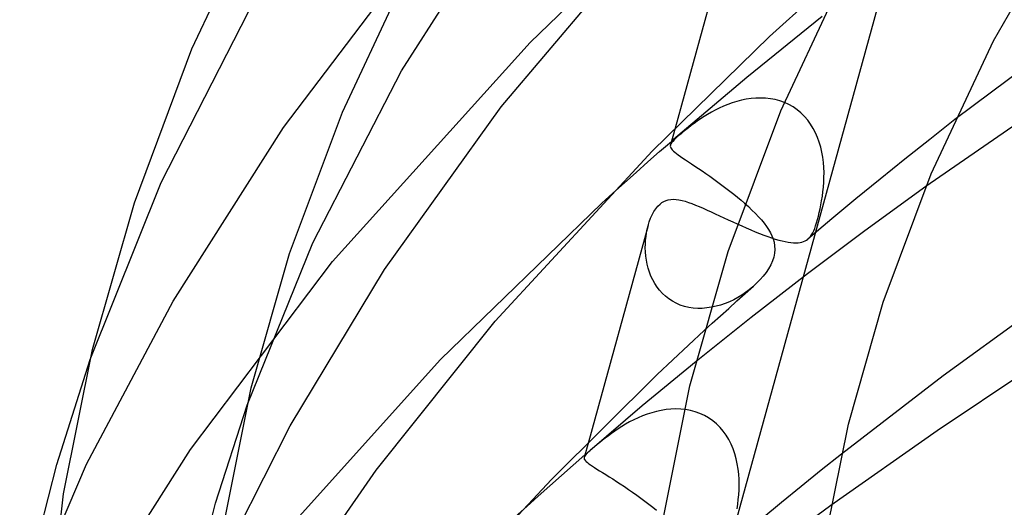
# Model space of a CAD drawing. Header units: millimetres. Extents: x -221 to 221, y -112 to 248.
# Tile 22 of 79: x -168 to -144, y 169 to 181. Entities that reach past the tile are written whole.
import ezdxf

# ---------------------------------------------------------------- set-up
doc = ezdxf.new("R2010")
doc.units = ezdxf.units.MM
doc.layers.add('HIDDEN', color=7, linetype='Continuous')
doc.layers.add('THICK', color=7, linetype='Continuous')

msp = doc.modelspace()

# ---------------------------------------------------------------- linework, layer by layer
at = {"layer": 'HIDDEN'}
for p, q in [((-145.778, 186.042), (-152.705, 160.917)), ((-155.518, 180.752), (-151.659, 184.49)), ((-150.536, 183.833), (-151.964, 178.653)), ((-161.563, 178.669), (-158.117, 183.22)), ((-164.565, 177.326), (-162.232, 181.886)), ((-148.357, 181.393), (-150.207, 179.895)), ((-160.365, 175.382), (-155.518, 180.752)), ((-150.207, 179.895), (-151.998, 178.38)), ((-150.1, 179.38), (-150.218, 179.362)), ((-149.981, 179.391), (-150.1, 179.38)), ((-149.862, 179.394), (-149.981, 179.391)), ((-149.743, 179.389), (-149.862, 179.394)), ((-149.625, 179.376), (-149.743, 179.389)), ((-149.508, 179.355), (-149.625, 179.376)), ((-150.879, 179.144), (-150.978, 179.095)), ((-150.776, 179.191), (-150.879, 179.144)), ((-150.67, 179.234), (-150.776, 179.191)), ((-150.561, 179.273), (-150.67, 179.234)), ((-150.449, 179.308), (-150.561, 179.273)), ((-150.334, 179.338), (-150.449, 179.308)), ((-150.218, 179.362), (-150.334, 179.338)), ((-149.394, 179.324), (-149.508, 179.355)), ((-149.281, 179.283), (-149.394, 179.324)), ((-149.173, 179.234), (-149.281, 179.283)), ((-149.069, 179.175), (-149.173, 179.234)), ((-148.969, 179.106), (-149.069, 179.175)), ((-151.253, 178.937), (-151.337, 178.882)), ((-151.165, 178.991), (-151.253, 178.937)), ((-151.073, 179.044), (-151.165, 178.991)), ((-150.978, 179.095), (-151.073, 179.044)), ((-148.876, 179.03), (-148.969, 179.106)), ((-148.79, 178.945), (-148.876, 179.03)), ((-148.711, 178.852), (-148.79, 178.945)), ((-164.27, 174.413), (-161.563, 178.669)), ((-151.635, 178.667), (-151.7, 178.616)), ((-151.567, 178.72), (-151.635, 178.667)), ((-151.494, 178.773), (-151.567, 178.72)), ((-151.418, 178.827), (-151.494, 178.773)), ((-151.337, 178.882), (-151.418, 178.827)), ((-148.639, 178.754), (-148.711, 178.852)), ((-148.574, 178.649), (-148.639, 178.754)), ((-148.517, 178.54), (-148.574, 178.649)), ((-145.1, 178.864), (-145.717, 178.381)), ((-151.91, 178.44), (-151.95, 178.404)), ((-151.868, 178.477), (-151.91, 178.44)), ((-151.817, 178.52), (-151.868, 178.477)), ((-151.761, 178.567), (-151.817, 178.52)), ((-151.7, 178.616), (-151.761, 178.567)), ((-148.468, 178.426), (-148.517, 178.54)), ((-148.426, 178.309), (-148.468, 178.426)), ((-152.067, 178.268), (-152.078, 178.24)), ((-152.048, 178.298), (-152.067, 178.268)), ((-152.053, 178.332), (-152.044, 178.34)), ((-152.021, 178.332), (-152.048, 178.298)), ((-152.044, 178.34), (-152.034, 178.348)), ((-152.034, 178.348), (-152.025, 178.356)), ((-152.025, 178.356), (-152.016, 178.364)), ((-151.987, 178.368), (-152.021, 178.332)), ((-152.016, 178.364), (-152.007, 178.372)), ((-152.007, 178.372), (-151.998, 178.38)), ((-151.95, 178.404), (-151.987, 178.368)), ((-148.391, 178.188), (-148.426, 178.309)), ((-148.363, 178.066), (-148.391, 178.188)), ((-145.717, 178.381), (-146.328, 177.895)), ((-148.341, 177.941), (-148.363, 178.066)), ((-148.325, 177.816), (-148.341, 177.941)), ((-148.316, 177.692), (-148.325, 177.816)), ((-148.311, 177.569), (-148.316, 177.692)), ((-146.328, 177.895), (-146.932, 177.408)), ((-148.317, 177.328), (-148.312, 177.447)), ((-148.312, 177.447), (-148.311, 177.569)), ((-166.304, 172.98), (-164.565, 177.326)), ((-148.337, 177.098), (-148.325, 177.212)), ((-148.325, 177.212), (-148.317, 177.328)), ((-146.932, 177.408), (-147.529, 176.919)), ((-145.815, 177.223), (-147.306, 176.14)), ((-148.369, 176.872), (-148.352, 176.985)), ((-148.352, 176.985), (-148.337, 177.098)), ((-157.717, 172.98), (-153.77, 176.808)), ((-152.435, 176.681), (-152.385, 176.743)), ((-152.385, 176.743), (-152.332, 176.795)), ((-152.332, 176.795), (-152.285, 176.831)), ((-152.285, 176.831), (-152.235, 176.861)), ((-152.235, 176.861), (-152.183, 176.884)), ((-152.183, 176.884), (-152.128, 176.9)), ((-152.128, 176.9), (-152.069, 176.91)), ((-152.069, 176.91), (-152.005, 176.913)), ((-152.005, 176.913), (-151.938, 176.909)), ((-151.938, 176.909), (-151.867, 176.899)), ((-151.867, 176.899), (-151.792, 176.883)), ((-151.792, 176.883), (-151.715, 176.862)), ((-151.715, 176.862), (-151.633, 176.836)), ((-151.633, 176.836), (-151.549, 176.805)), ((-151.549, 176.805), (-151.46, 176.77)), ((-151.46, 176.77), (-151.369, 176.733)), ((-151.369, 176.733), (-151.274, 176.692)), ((-150.257, 176.814), (-150.165, 176.731)), ((-150.165, 176.731), (-150.077, 176.648)), ((-148.406, 176.679), (-148.387, 176.774)), ((-148.387, 176.774), (-148.369, 176.872)), ((-147.529, 176.919), (-148.12, 176.428)), ((-152.562, 176.446), (-152.524, 176.531)), ((-152.524, 176.531), (-152.481, 176.61)), ((-152.481, 176.61), (-152.435, 176.681)), ((-151.274, 176.692), (-151.177, 176.648)), ((-151.177, 176.648), (-151.078, 176.603)), ((-151.078, 176.603), (-150.976, 176.556)), ((-150.976, 176.556), (-150.872, 176.507)), ((-150.872, 176.507), (-150.766, 176.458)), ((-150.077, 176.648), (-149.994, 176.566)), ((-149.994, 176.566), (-149.917, 176.484)), ((-149.917, 176.484), (-149.845, 176.404)), ((-148.471, 176.414), (-148.449, 176.498)), ((-148.449, 176.498), (-148.427, 176.586)), ((-148.427, 176.586), (-148.406, 176.679)), ((-152.622, 176.267), (-154.085, 170.96)), ((-152.645, 176.176), (-152.624, 176.261)), ((-152.624, 176.261), (-152.595, 176.355)), ((-152.595, 176.355), (-152.562, 176.446)), ((-150.766, 176.458), (-150.658, 176.408)), ((-150.658, 176.408), (-150.549, 176.357)), ((-150.549, 176.357), (-150.439, 176.307)), ((-150.439, 176.307), (-150.328, 176.257)), ((-150.328, 176.257), (-150.217, 176.208)), ((-149.845, 176.404), (-149.78, 176.324)), ((-149.78, 176.324), (-149.722, 176.246)), ((-149.722, 176.246), (-149.67, 176.168)), ((-148.12, 176.428), (-148.704, 175.935)), ((-148.54, 176.199), (-148.517, 176.264)), ((-148.517, 176.264), (-148.494, 176.336)), ((-148.494, 176.336), (-148.471, 176.414)), ((-152.685, 175.908), (-152.675, 176.001)), ((-152.675, 176.001), (-152.662, 176.09)), ((-152.662, 176.09), (-152.645, 176.176)), ((-150.217, 176.208), (-150.107, 176.161)), ((-150.107, 176.161), (-149.999, 176.116)), ((-149.999, 176.116), (-149.893, 176.074)), ((-149.893, 176.074), (-149.79, 176.034)), ((-149.79, 176.034), (-149.691, 175.998)), ((-149.691, 175.998), (-149.596, 175.965)), ((-149.67, 176.168), (-149.626, 176.091)), ((-149.626, 176.091), (-149.588, 176.014)), ((-149.588, 176.014), (-149.559, 175.938)), ((-147.306, 176.14), (-148.716, 175.081)), ((-148.673, 175.965), (-148.643, 176.001)), ((-148.643, 176.001), (-148.615, 176.042)), ((-148.615, 176.042), (-148.589, 176.088)), ((-148.589, 176.088), (-148.564, 176.14)), ((-148.564, 176.14), (-148.54, 176.199)), ((-152.692, 175.717), (-152.691, 175.814)), ((-152.691, 175.814), (-152.685, 175.908)), ((-149.596, 175.965), (-149.506, 175.937)), ((-149.559, 175.938), (-149.537, 175.861)), ((-149.537, 175.861), (-149.521, 175.774)), ((-149.521, 175.774), (-149.517, 175.684)), ((-149.506, 175.937), (-149.42, 175.911)), ((-149.42, 175.911), (-149.338, 175.89)), ((-149.338, 175.89), (-149.262, 175.873)), ((-149.262, 175.873), (-149.19, 175.859)), ((-149.19, 175.859), (-149.123, 175.85)), ((-149.123, 175.85), (-149.06, 175.844)), ((-149.06, 175.844), (-149.001, 175.842)), ((-149.001, 175.842), (-148.947, 175.844)), ((-148.947, 175.844), (-148.897, 175.85)), ((-148.897, 175.85), (-148.851, 175.86)), ((-148.851, 175.86), (-148.81, 175.873)), ((-148.81, 175.873), (-148.771, 175.89)), ((-148.771, 175.89), (-148.737, 175.911)), ((-148.737, 175.911), (-148.705, 175.935)), ((-148.705, 175.935), (-148.673, 175.965)), ((-152.689, 175.619), (-152.692, 175.717)), ((-152.68, 175.519), (-152.689, 175.619)), ((-152.667, 175.419), (-152.68, 175.519)), ((-149.524, 175.591), (-149.543, 175.496)), ((-149.517, 175.684), (-149.524, 175.591)), ((-163.846, 170.774), (-160.365, 175.382)), ((-152.647, 175.319), (-152.667, 175.419)), ((-152.622, 175.22), (-152.647, 175.319)), ((-149.617, 175.304), (-149.67, 175.209)), ((-149.575, 175.4), (-149.617, 175.304)), ((-149.543, 175.496), (-149.575, 175.4)), ((-152.591, 175.123), (-152.622, 175.22)), ((-152.554, 175.028), (-152.591, 175.123)), ((-152.511, 174.935), (-152.554, 175.028)), ((-148.716, 175.081), (-150.097, 174.012)), ((-149.799, 175.028), (-149.874, 174.941)), ((-149.731, 175.117), (-149.799, 175.028)), ((-149.67, 175.209), (-149.731, 175.117)), ((-152.461, 174.846), (-152.511, 174.935)), ((-152.404, 174.76), (-152.461, 174.846)), ((-149.954, 174.859), (-150.039, 174.78)), ((-149.874, 174.941), (-149.954, 174.859)), ((-152.342, 174.679), (-152.404, 174.76)), ((-152.272, 174.603), (-152.342, 174.679)), ((-152.197, 174.533), (-152.272, 174.603)), ((-150.446, 174.419), (-150.243, 174.599)), ((-150.326, 174.563), (-150.424, 174.504)), ((-150.233, 174.626), (-150.326, 174.563)), ((-150.243, 174.599), (-150.039, 174.78)), ((-150.144, 174.692), (-150.233, 174.626)), ((-150.06, 174.761), (-150.144, 174.692)), ((-166.39, 170.413), (-164.27, 174.413)), ((-152.115, 174.468), (-152.197, 174.533)), ((-152.027, 174.411), (-152.115, 174.468)), ((-151.933, 174.361), (-152.027, 174.411)), ((-151.835, 174.319), (-151.933, 174.361)), ((-151.732, 174.286), (-151.835, 174.319)), ((-150.847, 174.318), (-150.958, 174.287)), ((-150.738, 174.356), (-150.847, 174.318)), ((-150.63, 174.4), (-150.738, 174.356)), ((-150.648, 174.237), (-150.446, 174.419)), ((-150.525, 174.449), (-150.63, 174.4)), ((-150.424, 174.504), (-150.525, 174.449)), ((-151.626, 174.261), (-151.732, 174.286)), ((-151.517, 174.244), (-151.626, 174.261)), ((-151.407, 174.237), (-151.517, 174.244)), ((-151.295, 174.237), (-151.407, 174.237)), ((-151.182, 174.246), (-151.295, 174.237)), ((-151.07, 174.263), (-151.182, 174.246)), ((-150.958, 174.287), (-151.07, 174.263)), ((-150.85, 174.056), (-150.648, 174.237)), ((-150.097, 174.012), (-151.446, 172.933)), ((-151.25, 173.693), (-151.05, 173.875)), ((-151.05, 173.875), (-150.85, 174.056)), ((-162.613, 167.543), (-157.717, 172.98)), ((-151.446, 172.933), (-152.766, 171.844)), ((-163.227, 169.464), (-162.457, 171.86)), ((-152.766, 171.844), (-154.054, 170.746)), ((-152.535, 171.679), (-152.649, 171.642)), ((-152.419, 171.711), (-152.535, 171.679)), ((-152.301, 171.736), (-152.419, 171.711)), ((-152.183, 171.755), (-152.301, 171.736)), ((-152.063, 171.767), (-152.183, 171.755)), ((-151.943, 171.771), (-152.063, 171.767)), ((-151.823, 171.767), (-151.943, 171.771)), ((-151.703, 171.755), (-151.823, 171.767)), ((-151.585, 171.733), (-151.703, 171.755)), ((-151.469, 171.702), (-151.585, 171.733)), ((-151.355, 171.662), (-151.469, 171.702)), ((-151.245, 171.612), (-151.355, 171.662)), ((-153.077, 171.452), (-153.175, 171.397)), ((-152.975, 171.504), (-153.077, 171.452)), ((-152.87, 171.554), (-152.975, 171.504)), ((-152.761, 171.6), (-152.87, 171.554)), ((-152.649, 171.642), (-152.761, 171.6)), ((-151.14, 171.552), (-151.245, 171.612)), ((-151.04, 171.483), (-151.14, 171.552)), ((-150.947, 171.404), (-151.04, 171.483)), ((-153.522, 171.171), (-153.599, 171.115)), ((-153.442, 171.228), (-153.522, 171.171)), ((-153.357, 171.285), (-153.442, 171.228)), ((-153.268, 171.341), (-153.357, 171.285)), ((-153.175, 171.397), (-153.268, 171.341)), ((-150.86, 171.318), (-150.947, 171.404)), ((-150.78, 171.224), (-150.86, 171.318)), ((-150.709, 171.124), (-150.78, 171.224)), ((-153.811, 170.948), (-153.874, 170.897)), ((-153.744, 171.002), (-153.811, 170.948)), ((-153.673, 171.058), (-153.744, 171.002)), ((-153.599, 171.115), (-153.673, 171.058)), ((-150.645, 171.018), (-150.709, 171.124)), ((-150.589, 170.907), (-150.645, 171.018)), ((-166.584, 166.46), (-163.846, 170.774)), ((-154.107, 170.692), (-154.139, 170.659)), ((-154.133, 170.678), (-154.113, 170.695)), ((-154.113, 170.695), (-154.094, 170.712)), ((-154.069, 170.727), (-154.107, 170.692)), ((-154.094, 170.712), (-154.074, 170.729)), ((-154.074, 170.729), (-154.054, 170.746)), ((-154.028, 170.764), (-154.069, 170.727)), ((-153.984, 170.803), (-154.028, 170.764)), ((-153.931, 170.848), (-153.984, 170.803)), ((-153.874, 170.897), (-153.931, 170.848)), ((-150.54, 170.791), (-150.589, 170.907)), ((-150.499, 170.672), (-150.54, 170.791)), ((-154.181, 170.604), (-154.19, 170.58)), ((-154.164, 170.63), (-154.181, 170.604)), ((-154.172, 170.644), (-154.153, 170.661)), ((-154.139, 170.659), (-154.164, 170.63)), ((-154.153, 170.661), (-154.133, 170.678)), ((-150.465, 170.55), (-150.499, 170.672)), ((-150.438, 170.425), (-150.465, 170.55)), ((-147.884, 170.662), (-148.379, 170.268)), ((-168.032, 166.621), (-166.39, 170.413)), ((-150.417, 170.298), (-150.438, 170.425)), ((-150.403, 170.17), (-150.417, 170.298)), ((-148.379, 170.268), (-148.87, 169.872)), ((-150.395, 170.042), (-150.403, 170.17)), ((-150.393, 169.915), (-150.395, 170.042)), ((-150.402, 169.668), (-150.395, 169.79)), ((-150.395, 169.79), (-150.393, 169.915)), ((-148.87, 169.872), (-149.356, 169.476)), ((-150.426, 169.433), (-150.413, 169.548)), ((-150.413, 169.548), (-150.402, 169.668)), ((-149.356, 169.476), (-149.838, 169.078)), ((-163.838, 167.113), (-163.227, 169.464)), ((-150.443, 169.32), (-150.426, 169.433)), ((-148.14, 169.405), (-149.564, 168.362))]:
    msp.add_line(p, q, dxfattribs=at)
at = {"layer": 'THICK'}
for p, q in [((-163.808, 180.601), (-161.987, 184.485)), ((-158.671, 180.058), (-155.748, 184.634)), ((-144.157, 180.795), (-142.114, 184.359)), ((-156.23, 179.177), (-152.33, 183.783)), ((-160.121, 179.051), (-158.435, 182.645)), ((-149.373, 179.084), (-147.708, 182.636)), ((-149.65, 180.906), (-148.007, 182.391)), ((-141.928, 181.24), (-145.1, 178.864)), ((-152.521, 178.091), (-149.65, 180.906)), ((-165.219, 176.827), (-163.808, 180.601)), ((-145.686, 177.535), (-144.157, 180.795)), ((-160.845, 175.842), (-158.671, 180.058)), ((-142.61, 179.444), (-145.815, 177.223)), ((-159.088, 175.189), (-156.23, 179.177)), ((-161.418, 175.581), (-160.121, 179.051)), ((-150.664, 175.633), (-149.373, 179.084)), ((-151.964, 178.653), (-152.077, 178.243)), ((-152.343, 178.079), (-152.053, 178.332)), ((-152.078, 178.24), (-152.081, 178.216)), ((-152.081, 178.216), (-152.078, 178.193)), ((-152.078, 178.193), (-152.069, 178.17)), ((-152.069, 178.17), (-152.053, 178.146)), ((-156.377, 173.92), (-152.521, 178.091)), ((-152.632, 177.826), (-152.343, 178.079)), ((-152.053, 178.146), (-152.032, 178.12)), ((-152.032, 178.12), (-152.004, 178.093)), ((-152.004, 178.093), (-151.97, 178.065)), ((-151.97, 178.065), (-151.93, 178.033)), ((-151.93, 178.033), (-151.883, 177.999)), ((-151.883, 177.999), (-151.83, 177.962)), ((-151.83, 177.962), (-151.771, 177.921)), ((-152.919, 177.572), (-152.632, 177.826)), ((-151.771, 177.921), (-151.706, 177.878)), ((-151.706, 177.878), (-151.635, 177.831)), ((-151.635, 177.831), (-151.559, 177.78)), ((-151.559, 177.78), (-151.477, 177.725)), ((-151.477, 177.725), (-151.391, 177.667)), ((-153.204, 177.318), (-152.919, 177.572)), ((-151.391, 177.667), (-151.3, 177.606)), ((-151.3, 177.606), (-151.206, 177.542)), ((-151.206, 177.542), (-151.11, 177.475)), ((-151.11, 177.475), (-151.012, 177.405)), ((-146.863, 174.387), (-145.686, 177.535)), ((-153.488, 177.063), (-153.204, 177.318)), ((-151.012, 177.405), (-150.913, 177.334)), ((-150.913, 177.334), (-150.814, 177.261)), ((-150.814, 177.261), (-150.716, 177.187)), ((-153.77, 176.808), (-153.488, 177.063)), ((-150.716, 177.187), (-150.619, 177.113)), ((-150.619, 177.113), (-150.525, 177.038)), ((-150.525, 177.038), (-150.433, 176.963)), ((-150.433, 176.963), (-150.343, 176.888)), ((-166.245, 173.227), (-165.219, 176.827)), ((-150.343, 176.888), (-150.257, 176.814)), ((-162.457, 171.86), (-160.845, 175.842)), ((-162.357, 172.286), (-161.418, 175.581)), ((-151.602, 172.341), (-150.664, 175.633)), ((-161.404, 171.359), (-159.088, 175.189)), ((-147.714, 171.4), (-146.863, 174.387)), ((-142.738, 174.504), (-145.388, 172.582)), ((-159.288, 170.271), (-156.377, 173.92)), ((-152.405, 172.619), (-151.25, 173.693)), ((-166.954, 169.69), (-166.245, 173.227)), ((-167.118, 170.408), (-166.304, 172.98)), ((-142.855, 173.027), (-145.535, 171.233)), ((-154.99, 170.044), (-152.405, 172.619)), ((-145.388, 172.582), (-147.884, 170.662)), ((-163.004, 169.061), (-162.357, 172.286)), ((-152.25, 169.105), (-151.602, 172.341)), ((-163.179, 167.839), (-161.404, 171.359)), ((-148.299, 168.48), (-147.714, 171.4)), ((-145.535, 171.233), (-148.14, 169.405)), ((-154.085, 170.96), (-154.189, 170.583)), ((-154.461, 170.392), (-154.172, 170.644)), ((-154.19, 170.58), (-154.192, 170.56)), ((-154.192, 170.56), (-154.188, 170.541)), ((-154.188, 170.541), (-154.178, 170.521)), ((-154.178, 170.521), (-154.163, 170.5)), ((-154.163, 170.5), (-154.141, 170.478)), ((-154.141, 170.478), (-154.113, 170.454)), ((-154.113, 170.454), (-154.079, 170.428)), ((-167.767, 167.874), (-167.118, 170.408)), ((-161.568, 166.992), (-159.288, 170.271)), ((-154.748, 170.14), (-154.461, 170.392)), ((-154.079, 170.428), (-154.038, 170.4)), ((-154.038, 170.4), (-153.991, 170.369)), ((-153.991, 170.369), (-153.937, 170.334)), ((-153.937, 170.334), (-153.878, 170.296)), ((-153.878, 170.296), (-153.812, 170.255)), ((-153.812, 170.255), (-153.74, 170.21)), ((-153.74, 170.21), (-153.663, 170.162)), ((-157.735, 167.116), (-154.99, 170.044)), ((-155.034, 169.887), (-154.748, 170.14)), ((-153.663, 170.162), (-153.58, 170.109)), ((-153.58, 170.109), (-153.492, 170.054)), ((-153.492, 170.054), (-153.401, 169.994)), ((-153.401, 169.994), (-153.305, 169.931)), ((-155.318, 169.634), (-155.034, 169.887)), ((-153.305, 169.931), (-153.206, 169.866)), ((-153.206, 169.866), (-153.106, 169.797)), ((-153.106, 169.797), (-153.005, 169.727)), ((-153.005, 169.727), (-152.903, 169.656)), ((-167.364, 166.242), (-166.954, 169.69)), ((-155.601, 169.38), (-155.318, 169.634)), ((-152.903, 169.656), (-152.802, 169.583)), ((-152.802, 169.583), (-152.703, 169.51)), ((-152.703, 169.51), (-152.606, 169.436)), ((-155.881, 169.126), (-155.601, 169.38)), ((-152.606, 169.436), (-152.511, 169.362)), ((-152.511, 169.362), (-152.419, 169.288))]:
    msp.add_line(p, q, dxfattribs=at)

doc.saveas('drawing.dxf')
